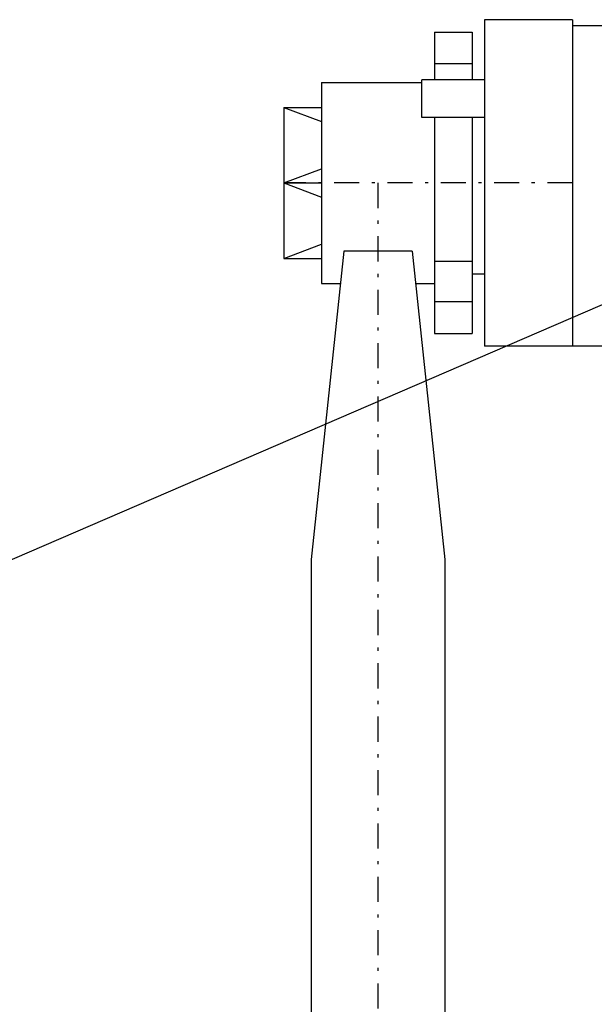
# Model space of a CAD drawing. Extents: x 34439 to 126910, y -74890 to 17912.
# Tile 32 of 256: x 95698 to 95744, y -56930 to -56852. Entities that reach past the tile are written whole.
import ezdxf

# ---------------------------------------------------------------- set-up
doc = ezdxf.new("R2010")
doc.units = 0
doc.header["$MEASUREMENT"] = 0
doc.linetypes.add('DASHDOT', pattern=[8.5, 4, -2, 0.5, -2])
for name, color, linetype in [('LC-007-002-----0', 1, 'Continuous'), ('LC-008-002-----0', 1, 'Continuous'), ('LC-010-002-----0', 1, 'Continuous'), ('LC-012-002-----0', 1, 'Continuous'), ('LC-017-002-----0', 1, 'Continuous'), ('LC-018-002-----0', 1, 'Continuous')]:
    doc.layers.add(name, color=color, linetype=linetype)
doc.layers.add('WYMIARY-I-OPISY', color=3, linetype='Continuous', lineweight=9)
doc.styles.get("Standard").update_dxf_attribs({"font": 'ARIALN.TTF'})
doc.dimstyles.new('zewn', dxfattribs={"dimtxt": 10, "dimasz": 7, "dimexe": 1.25, "dimexo": 10, "dimgap": 3, "dimtad": 1, "dimdec": 0, "dimtxsty": 'Standard', "dimblk": 'ARCHTICK', "dimcen": 10, "dimadec": 0, "dimazin": 0, "dimtfac": 1, "dimtdec": 0, "dimtmove": 0, "dimatfit": 3, "dimfxl": 1, "dimarcsym": 0})

# ---------------------------------------------------------------- blocks, each defined once
blk = doc.blocks.new('_ArchTick')
at = {"color": 0, "linetype": 'ByBlock', "const_width": 0.15}
blk.add_lwpolyline([(-0.5, -0.5), (0.5, 0.5)], dxfattribs=at)
blk = doc.blocks.new('kdk dn40 pn50')
at = {"layer": 'LC-007-002-----0'}
for p, q in [((-16.52, 129.5), (-14.27, 123.5)), ((-4.5, 129.5), (-6.75, 123.5)), ((-4.5, 129.5), (-2.25, 123.5)), ((7.52, 129.5), (5.27, 123.5)), ((55.5, 125.15), (341.06, 125.15)), ((55.5, 103.85), (341.06, 103.85)), ((-30.5, 83.5), (-30.5, 97.5)), ((21.5, 23.1), (21.5, 97.5)), ((-29.5, 48.98), (-29.5, 83.5))]:
    blk.add_line(p, q, dxfattribs=at)
at = {"layer": 'LC-008-002-----0'}
for p, q in [((-4.5, 129.5), (-4.5, 123.5)), ((6.38, 119.96), (55.5, 125.15)), ((6.38, 109.04), (55.5, 103.85))]:
    blk.add_line(p, q, dxfattribs=at)
at = {"layer": 'LC-010-002-----0'}
for p, q in [((-16.52, 129.5), (-16.52, 123.5)), ((7.52, 129.5), (7.52, 123.5)), ((6.38, 109.04), (6.38, 119.96)), ((-14.94, 107.5), (-20.94, 107.5)), ((-23.46, 99.5), (-23.46, 105.5)), ((8.01, 99.5), (8.01, 105.5)), ((14.46, 99.5), (14.46, 105.5))]:
    blk.add_line(p, q, dxfattribs=at)
at = {"layer": 'LC-010-002-----0', "color": 2, "linetype": 'DASHDOT'}
for p, q in [((-4.5, 83.5), (-4.5, 129.5)), ((-4.5, 114.5), (345.5, 114.5))]:
    blk.add_line(p, q, dxfattribs=at)
at = {"layer": 'LC-012-002-----0'}
blk.add_line((-30.5, 83.5), (21.5, 83.5), dxfattribs=at)
at = {"layer": 'LC-017-002-----0'}
for p, q in [((-16.52, 129.5), (7.52, 129.5)), ((-20.5, 123.5), (-20.5, 107.5)), ((-20.5, 123.5), (11.5, 123.5)), ((11.5, 123.5), (11.5, 120.5)), ((11.5, 108.5), (11.5, 105.5)), ((-28.5, 105.5), (-20.94, 105.5)), ((-28.5, 105.5), (-28.5, 99.5)), ((-14.94, 105.5), (19.5, 105.5)), ((19.5, 105.5), (19.5, 99.5)), ((-28.5, 99.5), (-20.94, 99.5)), ((-14.94, 99.5), (19.5, 99.5)), ((10, 99.5), (10, 97.5)), ((-30.5, 97.5), (21.5, 97.5))]:
    blk.add_line(p, q, dxfattribs=at)
at = {"layer": 'LC-018-002-----0'}
for p, q in [((-20.94, 97.5), (-20.94, 107.5)), ((-14.94, 97.5), (-14.94, 107.5))]:
    blk.add_line(p, q, dxfattribs=at)

msp = doc.modelspace()

# ---------------------------------------------------------------- block references
at = {"linetype": 'Continuous', "xscale": -0.5, "yscale": 0.5, "zscale": 2, "rotation": 89.99999999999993}
msp.add_blockref('kdk dn40 pn50', (95783.753, -56866.984), dxfattribs=at)

# ---------------------------------------------------------------- leaders
at = {"layer": 'WYMIARY-I-OPISY', "annotation_type": 0, "has_hookline": 1, "hookline_direction": 1, "text_width": 30.218}
msp.add_leader([(95772.202, -56862.421), (95388.369, -57027.969), (95384.369, -57027.969)], dimstyle='zewn', override={"dimasz": 4, "dimtad": 0, "dimldrblk": 'DotSmall'}, dxfattribs=at)

doc.saveas('drawing.dxf')
